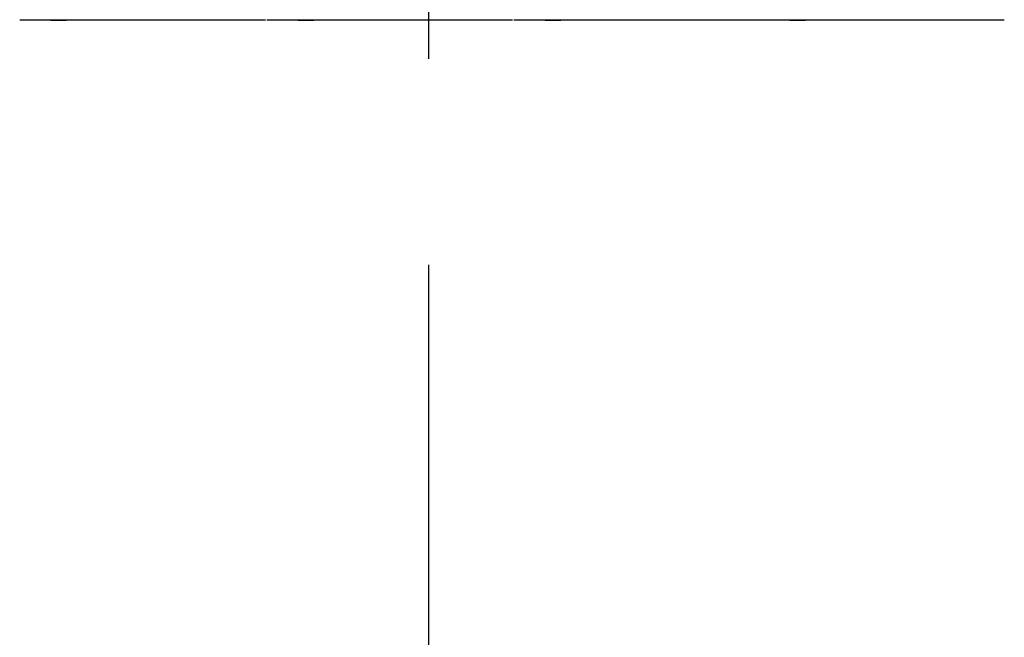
# Model space of a CAD drawing. Extents: x 2 to 87, y -108 to 11.
# Tile 198 of 256: x 11.731 to 12.926, y -20.96 to -20.21. Entities that reach past the tile are written whole.
import ezdxf

# ---------------------------------------------------------------- set-up
doc = ezdxf.new("R2010")
doc.units = 0
doc.header["$MEASUREMENT"] = 0
doc.linetypes.add('DASHDOT', pattern=[1, 0.5, -0.25, 0, -0.25])
doc.layers.add('16', color=7, linetype='CONTINUOUS')
doc.layers.add('5', color=7, linetype='CONTINUOUS')

msp = doc.modelspace()

# ---------------------------------------------------------------- linework, layer by layer
at = {"layer": '16', "color": 62, "linetype": 'Continuous'}
for p, q in [((11.7312, -20.2099), (12.0296, -20.2099)), ((11.7912, -20.2104), (11.7662, -20.2104)), ((11.7882, -20.2109), (11.7692, -20.2109)), ((12.0312, -20.2099), (12.3296, -20.2099)), ((12.0912, -20.2104), (12.0662, -20.2104)), ((12.0882, -20.2109), (12.0692, -20.2109)), ((12.3312, -20.2099), (12.6296, -20.2099)), ((12.3912, -20.2104), (12.3662, -20.2104)), ((12.3882, -20.2109), (12.3692, -20.2109)), ((12.6281, -20.2099), (12.9265, -20.2099)), ((12.6881, -20.2104), (12.6631, -20.2104)), ((12.6851, -20.2109), (12.6661, -20.2109))]:
    msp.add_line(p, q, dxfattribs=at)
at = {"layer": '5', "color": 7, "linetype": 'DASHDOT'}
msp.add_line((12.2276, -7.3075), (12.2276, -96.5075), dxfattribs=at)

doc.saveas('drawing.dxf')
